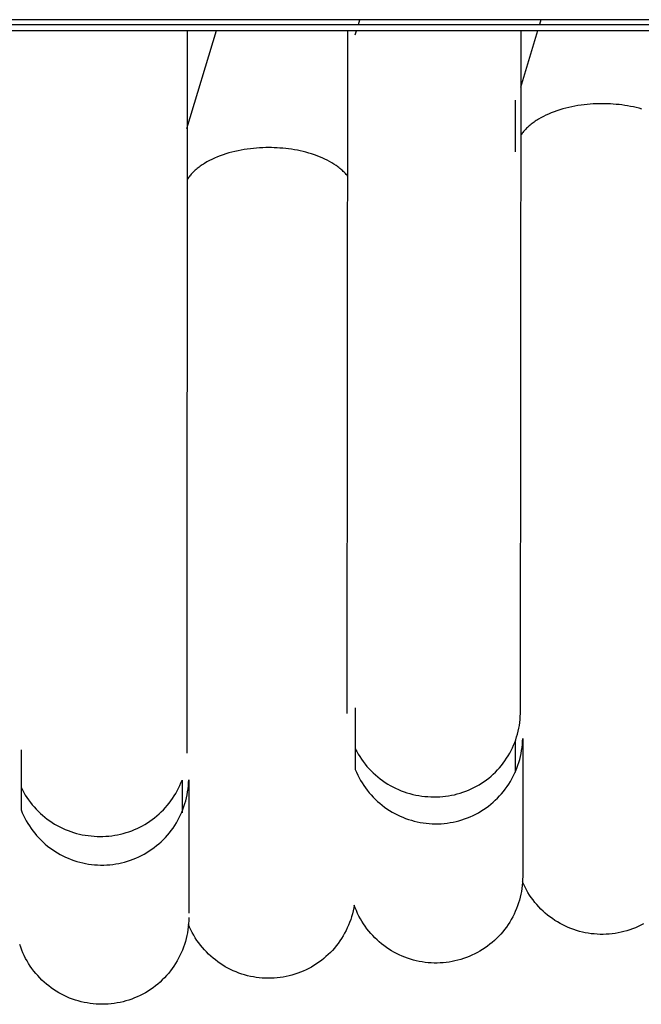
# Model space of a CAD drawing. Header units: millimetres. Extents: x 5000 to 6727, y 0 to 1679.
# Tile 67 of 106: x 5451 to 5482, y 1204 to 1253. Entities that reach past the tile are written whole.
import ezdxf

# ---------------------------------------------------------------- set-up
doc = ezdxf.new("R2010")
doc.units = ezdxf.units.MM
doc.layers.add('Make2D$Sichtbar$Kurven', color=18, linetype='Continuous', true_color=0x000000)

msp = doc.modelspace()

# ---------------------------------------------------------------- linework, layer by layer
at = {"layer": 'Make2D$Sichtbar$Kurven', "color": 18, "lineweight": -3, "true_color": 0x000000}
for p, q in [((5662.502, 1252.648), (5052.502, 1252.648)), ((5467.911, 1252.418), (5467.98, 1252.648)), ((5476.86, 1252.648), (5476.79, 1252.418)), ((5052.502, 1252.418), (5662.502, 1252.418)), ((5662.502, 1252.096), (5052.502, 1252.096)), ((5460.935, 1252.097), (5459.473, 1247.293)), ((5459.519, 1252.096), (5459.488, 1216.684)), ((5467.359, 1218.632), (5467.391, 1252.096)), ((5467.757, 1251.908), (5467.814, 1252.096)), ((5476.693, 1252.096), (5475.855, 1249.322)), ((5475.859, 1218.624), (5475.891, 1252.096)), ((5475.614, 1246.167), (5475.614, 1248.705)), ((5477.507, 1248.13), (5477.37, 1248.077)), ((5477.646, 1248.179), (5477.507, 1248.13)), ((5477.788, 1248.226), (5477.646, 1248.179)), ((5477.933, 1248.269), (5477.788, 1248.226)), ((5478.079, 1248.308), (5477.933, 1248.269)), ((5478.228, 1248.344), (5478.079, 1248.308)), ((5478.377, 1248.377), (5478.228, 1248.344)), ((5478.527, 1248.407), (5478.377, 1248.377)), ((5478.678, 1248.433), (5478.527, 1248.407)), ((5478.829, 1248.455), (5478.678, 1248.433)), ((5478.98, 1248.475), (5478.829, 1248.455)), ((5479.13, 1248.491), (5478.98, 1248.475)), ((5479.28, 1248.504), (5479.13, 1248.491)), ((5479.428, 1248.514), (5479.28, 1248.504)), ((5479.576, 1248.521), (5479.428, 1248.514)), ((5479.721, 1248.525), (5479.576, 1248.521)), ((5479.865, 1248.527), (5479.721, 1248.525)), ((5480, 1248.525), (5479.865, 1248.527)), ((5480.136, 1248.522), (5480, 1248.525)), ((5480.274, 1248.516), (5480.136, 1248.522)), ((5480.413, 1248.507), (5480.274, 1248.516)), ((5480.553, 1248.496), (5480.413, 1248.507)), ((5480.693, 1248.482), (5480.553, 1248.496)), ((5480.834, 1248.465), (5480.693, 1248.482)), ((5480.975, 1248.445), (5480.834, 1248.465)), ((5481.117, 1248.422), (5480.975, 1248.445)), ((5481.258, 1248.397), (5481.117, 1248.422)), ((5481.398, 1248.368), (5481.258, 1248.397)), ((5481.537, 1248.337), (5481.398, 1248.368)), ((5481.676, 1248.302), (5481.537, 1248.337)), ((5481.813, 1248.265), (5481.676, 1248.302)), ((5476.528, 1247.629), (5476.477, 1247.592)), ((5476.581, 1247.665), (5476.528, 1247.629)), ((5476.634, 1247.7), (5476.581, 1247.665)), ((5476.689, 1247.735), (5476.634, 1247.7)), ((5476.746, 1247.77), (5476.689, 1247.735)), ((5476.862, 1247.837), (5476.746, 1247.77)), ((5476.983, 1247.901), (5476.862, 1247.837)), ((5477.108, 1247.963), (5476.983, 1247.901)), ((5477.237, 1248.022), (5477.108, 1247.963)), ((5477.37, 1248.077), (5477.237, 1248.022)), ((5475.977, 1247.121), (5475.945, 1247.08)), ((5476.011, 1247.162), (5475.977, 1247.121)), ((5476.046, 1247.202), (5476.011, 1247.162)), ((5476.082, 1247.243), (5476.046, 1247.202)), ((5476.12, 1247.283), (5476.082, 1247.243)), ((5476.16, 1247.323), (5476.12, 1247.283)), ((5476.201, 1247.363), (5476.16, 1247.323)), ((5476.243, 1247.402), (5476.201, 1247.363)), ((5476.287, 1247.441), (5476.243, 1247.402)), ((5476.333, 1247.479), (5476.287, 1247.441)), ((5476.379, 1247.517), (5476.333, 1247.479)), ((5476.428, 1247.555), (5476.379, 1247.517)), ((5476.477, 1247.592), (5476.428, 1247.555)), ((5475.915, 1247.038), (5475.886, 1246.997)), ((5475.945, 1247.08), (5475.915, 1247.038)), ((5461.706, 1246.152), (5461.559, 1246.112)), ((5461.856, 1246.189), (5461.706, 1246.152)), ((5462.006, 1246.223), (5461.856, 1246.189)), ((5462.158, 1246.253), (5462.006, 1246.223)), ((5462.31, 1246.279), (5462.158, 1246.253)), ((5462.462, 1246.303), (5462.31, 1246.279)), ((5462.614, 1246.322), (5462.462, 1246.303)), ((5462.766, 1246.339), (5462.614, 1246.322)), ((5462.917, 1246.352), (5462.766, 1246.339)), ((5463.067, 1246.362), (5462.917, 1246.352)), ((5463.215, 1246.37), (5463.067, 1246.362)), ((5463.362, 1246.374), (5463.215, 1246.37)), ((5463.508, 1246.375), (5463.362, 1246.374)), ((5463.644, 1246.374), (5463.508, 1246.375)), ((5463.782, 1246.37), (5463.644, 1246.374)), ((5463.921, 1246.364), (5463.782, 1246.37)), ((5464.062, 1246.355), (5463.921, 1246.364)), ((5464.203, 1246.343), (5464.062, 1246.355)), ((5464.346, 1246.329), (5464.203, 1246.343)), ((5464.489, 1246.312), (5464.346, 1246.329)), ((5464.632, 1246.291), (5464.489, 1246.312)), ((5464.774, 1246.268), (5464.632, 1246.291)), ((5464.917, 1246.242), (5464.774, 1246.268)), ((5465.059, 1246.212), (5464.917, 1246.242)), ((5465.2, 1246.18), (5465.059, 1246.212)), ((5465.34, 1246.145), (5465.2, 1246.18)), ((5460.482, 1245.672), (5460.366, 1245.604)), ((5460.604, 1245.737), (5460.482, 1245.672)), ((5460.729, 1245.8), (5460.604, 1245.737)), ((5460.859, 1245.86), (5460.729, 1245.8)), ((5460.993, 1245.917), (5460.859, 1245.86)), ((5461.13, 1245.971), (5460.993, 1245.917)), ((5461.27, 1246.021), (5461.13, 1245.971)), ((5461.413, 1246.068), (5461.27, 1246.021)), ((5461.559, 1246.112), (5461.413, 1246.068)), ((5465.478, 1246.106), (5465.34, 1246.145)), ((5465.615, 1246.065), (5465.478, 1246.106)), ((5465.749, 1246.02), (5465.615, 1246.065)), ((5465.881, 1245.973), (5465.749, 1246.02)), ((5466.01, 1245.923), (5465.881, 1245.973)), ((5466.136, 1245.87), (5466.01, 1245.923)), ((5466.258, 1245.814), (5466.136, 1245.87)), ((5466.377, 1245.756), (5466.258, 1245.814)), ((5466.492, 1245.695), (5466.377, 1245.756)), ((5466.603, 1245.632), (5466.492, 1245.695)), ((5459.823, 1245.19), (5459.782, 1245.15)), ((5459.865, 1245.23), (5459.823, 1245.19)), ((5459.909, 1245.269), (5459.865, 1245.23)), ((5459.954, 1245.308), (5459.909, 1245.269)), ((5460.001, 1245.347), (5459.954, 1245.308)), ((5460.049, 1245.385), (5460.001, 1245.347)), ((5460.098, 1245.423), (5460.049, 1245.385)), ((5460.149, 1245.46), (5460.098, 1245.423)), ((5460.201, 1245.497), (5460.149, 1245.46)), ((5460.255, 1245.533), (5460.201, 1245.497)), ((5460.31, 1245.569), (5460.255, 1245.533)), ((5460.366, 1245.604), (5460.31, 1245.569)), ((5466.71, 1245.566), (5466.603, 1245.632)), ((5466.812, 1245.499), (5466.71, 1245.566)), ((5466.861, 1245.465), (5466.812, 1245.499)), ((5466.909, 1245.43), (5466.861, 1245.465)), ((5466.956, 1245.394), (5466.909, 1245.43)), ((5467.001, 1245.359), (5466.956, 1245.394)), ((5467.045, 1245.322), (5467.001, 1245.359)), ((5467.088, 1245.286), (5467.045, 1245.322)), ((5467.13, 1245.249), (5467.088, 1245.286)), ((5467.17, 1245.212), (5467.13, 1245.249)), ((5467.209, 1245.174), (5467.17, 1245.212)), ((5459.541, 1244.861), (5459.513, 1244.819)), ((5459.571, 1244.903), (5459.541, 1244.861)), ((5459.602, 1244.945), (5459.571, 1244.903)), ((5459.635, 1244.986), (5459.602, 1244.945)), ((5459.67, 1245.027), (5459.635, 1244.986)), ((5459.706, 1245.068), (5459.67, 1245.027)), ((5459.743, 1245.109), (5459.706, 1245.068)), ((5459.782, 1245.15), (5459.743, 1245.109)), ((5467.247, 1245.136), (5467.209, 1245.174)), ((5467.283, 1245.098), (5467.247, 1245.136)), ((5467.318, 1245.06), (5467.283, 1245.098)), ((5467.352, 1245.021), (5467.318, 1245.06)), ((5467.384, 1244.982), (5467.352, 1245.021)), ((5467.758, 1218.909), (5467.758, 1216.646)), ((5475.806, 1218.045), (5475.827, 1218.189)), ((5475.827, 1218.189), (5475.842, 1218.333)), ((5475.842, 1218.333), (5475.853, 1218.478)), ((5475.853, 1218.478), (5475.859, 1218.624)), ((5475.714, 1217.619), (5475.75, 1217.76)), ((5475.75, 1217.76), (5475.78, 1217.902)), ((5475.78, 1217.902), (5475.806, 1218.045)), ((5475.523, 1217.07), (5475.578, 1217.204)), ((5475.578, 1217.204), (5475.628, 1217.341)), ((5475.615, 1215.728), (5475.615, 1217.265)), ((5475.628, 1217.341), (5475.673, 1217.479)), ((5475.673, 1217.479), (5475.714, 1217.619)), ((5475.952, 1217.099), (5475.963, 1217.246)), ((5475.963, 1217.246), (5475.968, 1217.394)), ((5475.968, 1217.394), (5475.968, 1210.858)), ((5451.361, 1216.845), (5451.361, 1214.796)), ((5467.758, 1216.899), (5467.827, 1216.768)), ((5467.827, 1216.768), (5467.9, 1216.638)), ((5475.331, 1216.678), (5475.399, 1216.806)), ((5475.399, 1216.806), (5475.464, 1216.937)), ((5475.464, 1216.937), (5475.523, 1217.07)), ((5475.89, 1216.661), (5475.916, 1216.806)), ((5475.916, 1216.806), (5475.937, 1216.952)), ((5475.937, 1216.952), (5475.952, 1217.099)), ((5467.758, 1216.646), (5467.758, 1215.879)), ((5467.9, 1216.638), (5467.978, 1216.512)), ((5467.978, 1216.512), (5468.06, 1216.388)), ((5468.06, 1216.388), (5468.146, 1216.267)), ((5468.146, 1216.267), (5468.237, 1216.149)), ((5475.013, 1216.192), (5475.099, 1216.309)), ((5475.099, 1216.309), (5475.18, 1216.429)), ((5475.18, 1216.429), (5475.258, 1216.553)), ((5475.258, 1216.553), (5475.331, 1216.678)), ((5475.737, 1216.091), (5475.783, 1216.231)), ((5475.783, 1216.231), (5475.824, 1216.373)), ((5475.824, 1216.373), (5475.859, 1216.516)), ((5475.859, 1216.516), (5475.89, 1216.661)), ((5467.758, 1215.879), (5467.815, 1215.744)), ((5467.815, 1215.744), (5467.878, 1215.61)), ((5468.237, 1216.149), (5468.332, 1216.034)), ((5468.332, 1216.034), (5468.43, 1215.923)), ((5468.43, 1215.923), (5468.533, 1215.815)), ((5468.533, 1215.815), (5468.639, 1215.711)), ((5474.525, 1215.653), (5474.63, 1215.754)), ((5474.63, 1215.754), (5474.732, 1215.858)), ((5474.732, 1215.858), (5474.829, 1215.966)), ((5474.829, 1215.966), (5474.923, 1216.077)), ((5474.923, 1216.077), (5475.013, 1216.192)), ((5475.572, 1215.68), (5475.632, 1215.815)), ((5475.632, 1215.815), (5475.687, 1215.952)), ((5475.687, 1215.952), (5475.737, 1216.091)), ((5459.205, 1215.226), (5459.258, 1215.36)), ((5459.258, 1215.36), (5459.258, 1213.758)), ((5459.583, 1215.224), (5459.588, 1215.372)), ((5459.588, 1215.372), (5459.588, 1208.836)), ((5467.878, 1215.61), (5467.945, 1215.478)), ((5467.945, 1215.478), (5468.016, 1215.349)), ((5468.016, 1215.349), (5468.092, 1215.222)), ((5468.639, 1215.711), (5468.749, 1215.611)), ((5468.749, 1215.611), (5468.862, 1215.514)), ((5468.862, 1215.514), (5468.978, 1215.422)), ((5468.978, 1215.422), (5469.098, 1215.333)), ((5469.098, 1215.333), (5469.22, 1215.249)), ((5473.952, 1215.208), (5474.073, 1215.289)), ((5474.073, 1215.289), (5474.191, 1215.374)), ((5474.191, 1215.374), (5474.305, 1215.463)), ((5474.305, 1215.463), (5474.417, 1215.556)), ((5474.417, 1215.556), (5474.525, 1215.653)), ((5475.286, 1215.163), (5475.364, 1215.289)), ((5475.364, 1215.289), (5475.438, 1215.417)), ((5475.438, 1215.417), (5475.507, 1215.547)), ((5475.507, 1215.547), (5475.572, 1215.68)), ((5451.361, 1215.013), (5451.427, 1214.883)), ((5451.361, 1214.796), (5451.361, 1213.9)), ((5451.427, 1214.883), (5451.497, 1214.755)), ((5458.949, 1214.709), (5459.02, 1214.835)), ((5459.02, 1214.835), (5459.086, 1214.963)), ((5459.086, 1214.963), (5459.148, 1215.094)), ((5459.148, 1215.094), (5459.205, 1215.226)), ((5459.509, 1214.636), (5459.535, 1214.782)), ((5459.535, 1214.782), (5459.556, 1214.929)), ((5459.556, 1214.929), (5459.572, 1215.076)), ((5459.572, 1215.076), (5459.583, 1215.224)), ((5468.092, 1215.222), (5468.173, 1215.098)), ((5468.173, 1215.098), (5468.257, 1214.977)), ((5468.257, 1214.977), (5468.346, 1214.859)), ((5468.346, 1214.859), (5468.439, 1214.744)), ((5469.22, 1215.249), (5469.346, 1215.169)), ((5469.346, 1215.169), (5469.474, 1215.094)), ((5469.474, 1215.094), (5469.605, 1215.023)), ((5469.605, 1215.023), (5469.738, 1214.957)), ((5469.738, 1214.957), (5469.873, 1214.895)), ((5469.873, 1214.895), (5470.01, 1214.838)), ((5470.01, 1214.838), (5470.15, 1214.786)), ((5470.15, 1214.786), (5470.291, 1214.739)), ((5473.038, 1214.765), (5473.175, 1214.814)), ((5473.175, 1214.814), (5473.31, 1214.868)), ((5473.31, 1214.868), (5473.443, 1214.927)), ((5473.443, 1214.927), (5473.574, 1214.991)), ((5473.574, 1214.991), (5473.702, 1215.059)), ((5473.702, 1215.059), (5473.828, 1215.131)), ((5473.828, 1215.131), (5473.952, 1215.208)), ((5474.932, 1214.691), (5475.027, 1214.804)), ((5475.027, 1214.804), (5475.117, 1214.921)), ((5475.117, 1214.921), (5475.204, 1215.041)), ((5475.204, 1215.041), (5475.286, 1215.163)), ((5451.497, 1214.755), (5451.571, 1214.629)), ((5451.571, 1214.629), (5451.65, 1214.506)), ((5451.65, 1214.506), (5451.733, 1214.386)), ((5451.733, 1214.386), (5451.82, 1214.269)), ((5458.626, 1214.232), (5458.713, 1214.347)), ((5458.713, 1214.347), (5458.796, 1214.465)), ((5458.796, 1214.465), (5458.875, 1214.586)), ((5458.875, 1214.586), (5458.949, 1214.709)), ((5459.401, 1214.205), (5459.442, 1214.347)), ((5459.442, 1214.347), (5459.478, 1214.491)), ((5459.478, 1214.491), (5459.509, 1214.636)), ((5468.439, 1214.744), (5468.535, 1214.633)), ((5468.535, 1214.633), (5468.636, 1214.524)), ((5468.636, 1214.524), (5468.74, 1214.42)), ((5468.74, 1214.42), (5468.847, 1214.319)), ((5468.847, 1214.319), (5468.959, 1214.222)), ((5470.291, 1214.739), (5470.433, 1214.697)), ((5470.433, 1214.697), (5470.577, 1214.659)), ((5470.577, 1214.659), (5470.722, 1214.627)), ((5470.722, 1214.627), (5470.868, 1214.6)), ((5470.868, 1214.6), (5471.016, 1214.578)), ((5471.016, 1214.578), (5471.163, 1214.561)), ((5471.163, 1214.561), (5471.311, 1214.549)), ((5471.311, 1214.549), (5471.46, 1214.543)), ((5471.46, 1214.543), (5471.609, 1214.541)), ((5471.609, 1214.541), (5471.754, 1214.541)), ((5471.754, 1214.541), (5471.899, 1214.546)), ((5471.899, 1214.546), (5472.045, 1214.556)), ((5472.045, 1214.556), (5472.189, 1214.571)), ((5472.189, 1214.571), (5472.333, 1214.591)), ((5472.333, 1214.591), (5472.477, 1214.616)), ((5472.477, 1214.616), (5472.619, 1214.645)), ((5472.619, 1214.645), (5472.76, 1214.68)), ((5472.76, 1214.68), (5472.9, 1214.72)), ((5472.9, 1214.72), (5473.038, 1214.765)), ((5474.516, 1214.272), (5474.626, 1214.371)), ((5474.626, 1214.371), (5474.732, 1214.474)), ((5474.732, 1214.474), (5474.834, 1214.581)), ((5474.834, 1214.581), (5474.932, 1214.691)), ((5451.361, 1213.9), (5451.418, 1213.763)), ((5451.82, 1214.269), (5451.911, 1214.154)), ((5451.911, 1214.154), (5452.005, 1214.043)), ((5452.005, 1214.043), (5452.104, 1213.936)), ((5452.104, 1213.936), (5452.206, 1213.831)), ((5452.206, 1213.831), (5452.312, 1213.73)), ((5458.136, 1213.704), (5458.241, 1213.802)), ((5458.241, 1213.802), (5458.343, 1213.905)), ((5458.343, 1213.905), (5458.441, 1214.011)), ((5458.441, 1214.011), (5458.535, 1214.12)), ((5458.535, 1214.12), (5458.626, 1214.232)), ((5459.249, 1213.787), (5459.305, 1213.925)), ((5459.305, 1213.925), (5459.355, 1214.064)), ((5459.355, 1214.064), (5459.401, 1214.205)), ((5468.959, 1214.222), (5469.073, 1214.128)), ((5469.073, 1214.128), (5469.191, 1214.039)), ((5469.191, 1214.039), (5469.311, 1213.954)), ((5469.311, 1213.954), (5469.435, 1213.873)), ((5469.435, 1213.873), (5469.561, 1213.796)), ((5473.794, 1213.761), (5473.922, 1213.836)), ((5473.922, 1213.836), (5474.047, 1213.915)), ((5474.047, 1213.915), (5474.169, 1213.998)), ((5474.169, 1213.998), (5474.288, 1214.085)), ((5474.288, 1214.085), (5474.404, 1214.177)), ((5474.404, 1214.177), (5474.516, 1214.272)), ((5451.418, 1213.763), (5451.479, 1213.628)), ((5451.479, 1213.628), (5451.545, 1213.495)), ((5451.545, 1213.495), (5451.615, 1213.364)), ((5451.615, 1213.364), (5451.69, 1213.236)), ((5452.312, 1213.73), (5452.421, 1213.633)), ((5452.421, 1213.633), (5452.533, 1213.54)), ((5452.533, 1213.54), (5452.648, 1213.45)), ((5452.648, 1213.45), (5452.767, 1213.365)), ((5452.767, 1213.365), (5452.888, 1213.284)), ((5457.563, 1213.266), (5457.684, 1213.346)), ((5457.684, 1213.346), (5457.801, 1213.429)), ((5457.801, 1213.429), (5457.916, 1213.517)), ((5457.916, 1213.517), (5458.028, 1213.608)), ((5458.028, 1213.608), (5458.136, 1213.704)), ((5458.98, 1213.26), (5459.054, 1213.388)), ((5459.054, 1213.388), (5459.124, 1213.519)), ((5459.124, 1213.519), (5459.189, 1213.652)), ((5459.189, 1213.652), (5459.249, 1213.787)), ((5469.561, 1213.796), (5469.69, 1213.724)), ((5469.69, 1213.724), (5469.821, 1213.656)), ((5469.821, 1213.656), (5469.955, 1213.593)), ((5469.955, 1213.593), (5470.09, 1213.535)), ((5470.09, 1213.535), (5470.228, 1213.481)), ((5470.228, 1213.481), (5470.367, 1213.432)), ((5470.367, 1213.432), (5470.508, 1213.388)), ((5470.508, 1213.388), (5470.651, 1213.349)), ((5470.651, 1213.349), (5470.794, 1213.315)), ((5472.553, 1213.301), (5472.698, 1213.332)), ((5472.698, 1213.332), (5472.841, 1213.369)), ((5472.841, 1213.369), (5472.982, 1213.411)), ((5472.982, 1213.411), (5473.122, 1213.457)), ((5473.122, 1213.457), (5473.261, 1213.509)), ((5473.261, 1213.509), (5473.397, 1213.565)), ((5473.397, 1213.565), (5473.532, 1213.626)), ((5473.532, 1213.626), (5473.664, 1213.691)), ((5473.664, 1213.691), (5473.794, 1213.761)), ((5451.69, 1213.236), (5451.77, 1213.111)), ((5451.77, 1213.111), (5451.853, 1212.989)), ((5451.853, 1212.989), (5451.941, 1212.87)), ((5451.941, 1212.87), (5452.033, 1212.753)), ((5452.888, 1213.284), (5453.012, 1213.207)), ((5453.012, 1213.207), (5453.138, 1213.134)), ((5453.138, 1213.134), (5453.267, 1213.065)), ((5453.267, 1213.065), (5453.399, 1213.001)), ((5453.399, 1213.001), (5453.532, 1212.942)), ((5453.532, 1212.942), (5453.667, 1212.887)), ((5453.667, 1212.887), (5453.804, 1212.837)), ((5453.804, 1212.837), (5453.943, 1212.791)), ((5456.656, 1212.829), (5456.791, 1212.878)), ((5456.791, 1212.878), (5456.925, 1212.932)), ((5456.925, 1212.932), (5457.057, 1212.99)), ((5457.057, 1212.99), (5457.187, 1213.052)), ((5457.187, 1213.052), (5457.315, 1213.119)), ((5457.315, 1213.119), (5457.441, 1213.191)), ((5457.441, 1213.191), (5457.563, 1213.266)), ((5458.64, 1212.774), (5458.731, 1212.891)), ((5458.731, 1212.891), (5458.818, 1213.011)), ((5458.818, 1213.011), (5458.901, 1213.134)), ((5458.901, 1213.134), (5458.98, 1213.26)), ((5470.794, 1213.315), (5470.939, 1213.286)), ((5470.939, 1213.286), (5471.085, 1213.262)), ((5471.085, 1213.262), (5471.231, 1213.243)), ((5471.231, 1213.243), (5471.378, 1213.229)), ((5471.378, 1213.229), (5471.525, 1213.22)), ((5471.525, 1213.22), (5471.673, 1213.216)), ((5471.673, 1213.216), (5471.821, 1213.217)), ((5471.821, 1213.217), (5471.968, 1213.224)), ((5471.968, 1213.224), (5472.115, 1213.235)), ((5472.115, 1213.235), (5472.262, 1213.252)), ((5472.262, 1213.252), (5472.408, 1213.274)), ((5472.408, 1213.274), (5472.553, 1213.301)), ((5452.033, 1212.753), (5452.129, 1212.64)), ((5452.129, 1212.64), (5452.229, 1212.531)), ((5452.229, 1212.531), (5452.333, 1212.425)), ((5452.333, 1212.425), (5452.44, 1212.322)), ((5453.943, 1212.791), (5454.083, 1212.75)), ((5454.083, 1212.75), (5454.225, 1212.714)), ((5454.225, 1212.714), (5454.367, 1212.683)), ((5454.227, 1212.719), (5454.227, 1212.718)), ((5454.367, 1212.683), (5454.511, 1212.657)), ((5454.511, 1212.657), (5454.655, 1212.636)), ((5454.655, 1212.636), (5454.801, 1212.62)), ((5454.801, 1212.62), (5454.946, 1212.609)), ((5454.946, 1212.609), (5455.092, 1212.602)), ((5455.092, 1212.602), (5455.238, 1212.601)), ((5455.238, 1212.601), (5455.382, 1212.602)), ((5455.382, 1212.602), (5455.526, 1212.608)), ((5455.526, 1212.608), (5455.67, 1212.619)), ((5455.67, 1212.619), (5455.814, 1212.634)), ((5455.814, 1212.634), (5455.957, 1212.655)), ((5455.957, 1212.655), (5456.099, 1212.68)), ((5456.099, 1212.68), (5456.24, 1212.71)), ((5456.24, 1212.71), (5456.38, 1212.745)), ((5456.38, 1212.745), (5456.518, 1212.785)), ((5456.518, 1212.785), (5456.656, 1212.829)), ((5458.236, 1212.341), (5458.343, 1212.444)), ((5458.343, 1212.444), (5458.445, 1212.55)), ((5458.445, 1212.55), (5458.545, 1212.661)), ((5458.545, 1212.661), (5458.64, 1212.774)), ((5452.44, 1212.322), (5452.55, 1212.224)), ((5452.55, 1212.224), (5452.665, 1212.129)), ((5452.665, 1212.129), (5452.782, 1212.039)), ((5452.782, 1212.039), (5452.902, 1211.952)), ((5452.902, 1211.952), (5453.026, 1211.87)), ((5457.528, 1211.806), (5457.653, 1211.884)), ((5457.653, 1211.884), (5457.776, 1211.967)), ((5457.776, 1211.967), (5457.896, 1212.055)), ((5457.896, 1212.055), (5458.012, 1212.146)), ((5458.012, 1212.146), (5458.126, 1212.241)), ((5458.126, 1212.241), (5458.236, 1212.341)), ((5453.026, 1211.87), (5453.152, 1211.792)), ((5453.152, 1211.792), (5453.28, 1211.718)), ((5453.28, 1211.718), (5453.412, 1211.649)), ((5453.412, 1211.649), (5453.545, 1211.585)), ((5453.545, 1211.585), (5453.681, 1211.525)), ((5453.681, 1211.525), (5453.818, 1211.47)), ((5453.818, 1211.47), (5453.958, 1211.42)), ((5453.958, 1211.42), (5454.099, 1211.375)), ((5456.583, 1211.383), (5456.724, 1211.429)), ((5456.724, 1211.429), (5456.863, 1211.48)), ((5456.863, 1211.48), (5457, 1211.536)), ((5457, 1211.536), (5457.135, 1211.596)), ((5457.135, 1211.596), (5457.268, 1211.662)), ((5457.268, 1211.662), (5457.399, 1211.731)), ((5457.399, 1211.731), (5457.528, 1211.806)), ((5454.099, 1211.375), (5454.242, 1211.335)), ((5454.242, 1211.335), (5454.386, 1211.3)), ((5454.386, 1211.3), (5454.531, 1211.269)), ((5454.531, 1211.269), (5454.677, 1211.244)), ((5454.677, 1211.244), (5454.824, 1211.224)), ((5454.824, 1211.224), (5454.971, 1211.209)), ((5454.971, 1211.209), (5455.119, 1211.199)), ((5455.119, 1211.199), (5455.267, 1211.195)), ((5455.267, 1211.195), (5455.416, 1211.195)), ((5455.416, 1211.195), (5455.564, 1211.201)), ((5455.564, 1211.201), (5455.712, 1211.211)), ((5455.712, 1211.211), (5455.859, 1211.227)), ((5455.859, 1211.227), (5456.006, 1211.248)), ((5456.006, 1211.248), (5456.152, 1211.274)), ((5456.152, 1211.274), (5456.296, 1211.306)), ((5456.296, 1211.306), (5456.44, 1211.342)), ((5456.44, 1211.342), (5456.583, 1211.383)), ((5475.966, 1210.491), (5475.958, 1210.344)), ((5475.968, 1210.638), (5475.966, 1210.491)), ((5475.968, 1210.858), (5475.968, 1210.638)), ((5475.928, 1210.051), (5475.905, 1209.906)), ((5475.945, 1210.197), (5475.928, 1210.051)), ((5475.958, 1210.344), (5475.945, 1210.197)), ((5476.02, 1210.236), (5475.96, 1210.37)), ((5476.085, 1210.104), (5476.02, 1210.236)), ((5476.155, 1209.974), (5476.085, 1210.104)), ((5476.229, 1209.847), (5476.155, 1209.974)), ((5475.806, 1209.476), (5475.764, 1209.335)), ((5475.844, 1209.618), (5475.806, 1209.476)), ((5475.877, 1209.761), (5475.844, 1209.618)), ((5475.905, 1209.906), (5475.877, 1209.761)), ((5476.307, 1209.722), (5476.229, 1209.847)), ((5476.39, 1209.6), (5476.307, 1209.722)), ((5476.476, 1209.482), (5476.39, 1209.6)), ((5476.567, 1209.366), (5476.476, 1209.482)), ((5467.682, 1209.089), (5467.651, 1208.945)), ((5467.707, 1209.234), (5467.682, 1209.089)), ((5467.758, 1209.096), (5467.707, 1209.234)), ((5467.814, 1208.96), (5467.758, 1209.096)), ((5475.664, 1209.058), (5475.607, 1208.922)), ((5475.716, 1209.196), (5475.664, 1209.058)), ((5475.764, 1209.335), (5475.716, 1209.196)), ((5476.662, 1209.253), (5476.567, 1209.366)), ((5476.761, 1209.144), (5476.662, 1209.253)), ((5476.863, 1209.038), (5476.761, 1209.144)), ((5476.969, 1208.936), (5476.863, 1209.038)), ((5459.588, 1208.616), (5459.585, 1208.468)), ((5467.531, 1208.52), (5467.481, 1208.382)), ((5467.576, 1208.661), (5467.531, 1208.52)), ((5467.616, 1208.802), (5467.576, 1208.661)), ((5467.651, 1208.945), (5467.616, 1208.802)), ((5467.874, 1208.826), (5467.814, 1208.96)), ((5467.939, 1208.694), (5467.874, 1208.826)), ((5468.009, 1208.564), (5467.939, 1208.694)), ((5468.083, 1208.437), (5468.009, 1208.564)), ((5475.408, 1208.529), (5475.332, 1208.402)), ((5475.479, 1208.658), (5475.408, 1208.529)), ((5475.545, 1208.789), (5475.479, 1208.658)), ((5475.607, 1208.922), (5475.545, 1208.789)), ((5477.078, 1208.838), (5476.969, 1208.936)), ((5477.191, 1208.743), (5477.078, 1208.838)), ((5477.307, 1208.652), (5477.191, 1208.743)), ((5477.426, 1208.566), (5477.307, 1208.652)), ((5477.548, 1208.483), (5477.426, 1208.566)), ((5459.547, 1208.025), (5459.524, 1207.878)), ((5459.565, 1208.172), (5459.547, 1208.025)), ((5459.578, 1208.32), (5459.565, 1208.172)), ((5459.633, 1208.144), (5459.575, 1208.279)), ((5459.585, 1208.468), (5459.578, 1208.32)), ((5459.696, 1208.011), (5459.633, 1208.144)), ((5459.763, 1207.88), (5459.696, 1208.011)), ((5467.367, 1208.11), (5467.303, 1207.978)), ((5467.427, 1208.245), (5467.367, 1208.11)), ((5467.481, 1208.382), (5467.427, 1208.245)), ((5468.161, 1208.312), (5468.083, 1208.437)), ((5468.244, 1208.191), (5468.161, 1208.312)), ((5468.331, 1208.072), (5468.244, 1208.191)), ((5468.421, 1207.956), (5468.331, 1208.072)), ((5475.081, 1208.039), (5474.989, 1207.924)), ((5475.169, 1208.157), (5475.081, 1208.039)), ((5475.253, 1208.278), (5475.169, 1208.157)), ((5475.332, 1208.402), (5475.253, 1208.278)), ((5477.673, 1208.405), (5477.548, 1208.483)), ((5477.8, 1208.332), (5477.673, 1208.405)), ((5477.93, 1208.262), (5477.8, 1208.332)), ((5478.063, 1208.198), (5477.93, 1208.262)), ((5478.197, 1208.137), (5478.063, 1208.198)), ((5478.333, 1208.082), (5478.197, 1208.137)), ((5478.471, 1208.031), (5478.333, 1208.082)), ((5478.611, 1207.985), (5478.471, 1208.031)), ((5481.218, 1208.017), (5481.078, 1207.973)), ((5481.357, 1208.066), (5481.218, 1208.017)), ((5481.494, 1208.12), (5481.357, 1208.066)), ((5481.629, 1208.179), (5481.494, 1208.12)), ((5481.761, 1208.243), (5481.629, 1208.179)), ((5481.892, 1208.311), (5481.761, 1208.243)), ((5459.462, 1207.588), (5459.423, 1207.445)), ((5459.495, 1207.733), (5459.462, 1207.588)), ((5459.524, 1207.878), (5459.495, 1207.733)), ((5459.835, 1207.752), (5459.763, 1207.88)), ((5459.911, 1207.626), (5459.835, 1207.752)), ((5459.992, 1207.502), (5459.911, 1207.626)), ((5467.084, 1207.594), (5467.003, 1207.472)), ((5467.162, 1207.72), (5467.084, 1207.594)), ((5467.235, 1207.848), (5467.162, 1207.72)), ((5467.303, 1207.978), (5467.235, 1207.848)), ((5468.516, 1207.844), (5468.421, 1207.956)), ((5468.615, 1207.734), (5468.516, 1207.844)), ((5468.717, 1207.629), (5468.615, 1207.734)), ((5468.823, 1207.527), (5468.717, 1207.629)), ((5468.933, 1207.428), (5468.823, 1207.527)), ((5474.69, 1207.6), (5474.583, 1207.499)), ((5474.793, 1207.705), (5474.69, 1207.6)), ((5474.893, 1207.813), (5474.793, 1207.705)), ((5474.989, 1207.924), (5474.893, 1207.813)), ((5478.753, 1207.944), (5478.611, 1207.985)), ((5478.895, 1207.908), (5478.753, 1207.944)), ((5479.039, 1207.877), (5478.895, 1207.908)), ((5479.184, 1207.851), (5479.039, 1207.877)), ((5479.33, 1207.83), (5479.184, 1207.851)), ((5479.476, 1207.814), (5479.33, 1207.83)), ((5479.623, 1207.803), (5479.476, 1207.814)), ((5479.77, 1207.797), (5479.623, 1207.803)), ((5479.917, 1207.796), (5479.77, 1207.797)), ((5480.064, 1207.801), (5479.917, 1207.796)), ((5480.211, 1207.81), (5480.064, 1207.801)), ((5480.358, 1207.825), (5480.211, 1207.81)), ((5480.504, 1207.844), (5480.358, 1207.825)), ((5480.649, 1207.869), (5480.504, 1207.844)), ((5480.793, 1207.899), (5480.649, 1207.869)), ((5480.936, 1207.933), (5480.793, 1207.899)), ((5481.078, 1207.973), (5480.936, 1207.933)), ((5451.345, 1207.161), (5451.296, 1207.302)), ((5451.398, 1207.023), (5451.345, 1207.161)), ((5459.332, 1207.163), (5459.279, 1207.024)), ((5459.38, 1207.303), (5459.332, 1207.163)), ((5459.423, 1207.445), (5459.38, 1207.303)), ((5460.076, 1207.382), (5459.992, 1207.502)), ((5460.165, 1207.265), (5460.076, 1207.382)), ((5460.258, 1207.151), (5460.165, 1207.265)), ((5460.355, 1207.04), (5460.258, 1207.151)), ((5466.733, 1207.122), (5466.635, 1207.012)), ((5466.827, 1207.236), (5466.733, 1207.122)), ((5466.917, 1207.352), (5466.827, 1207.236)), ((5467.003, 1207.472), (5466.917, 1207.352)), ((5469.046, 1207.334), (5468.933, 1207.428)), ((5469.162, 1207.243), (5469.046, 1207.334)), ((5469.281, 1207.157), (5469.162, 1207.243)), ((5469.403, 1207.074), (5469.281, 1207.157)), ((5469.527, 1206.996), (5469.403, 1207.074)), ((5473.999, 1207.052), (5473.874, 1206.975)), ((5474.122, 1207.133), (5473.999, 1207.052)), ((5474.242, 1207.219), (5474.122, 1207.133)), ((5474.359, 1207.308), (5474.242, 1207.219)), ((5474.473, 1207.401), (5474.359, 1207.308)), ((5474.583, 1207.499), (5474.473, 1207.401)), ((5451.456, 1206.886), (5451.398, 1207.023)), ((5451.519, 1206.752), (5451.456, 1206.886)), ((5451.586, 1206.62), (5451.519, 1206.752)), ((5451.658, 1206.49), (5451.586, 1206.62)), ((5459.091, 1206.621), (5459.019, 1206.491)), ((5459.158, 1206.753), (5459.091, 1206.621)), ((5459.221, 1206.888), (5459.158, 1206.753)), ((5459.279, 1207.024), (5459.221, 1206.888)), ((5460.456, 1206.932), (5460.355, 1207.04)), ((5460.56, 1206.828), (5460.456, 1206.932)), ((5460.668, 1206.728), (5460.56, 1206.828)), ((5460.779, 1206.632), (5460.668, 1206.728)), ((5460.894, 1206.539), (5460.779, 1206.632)), ((5466.208, 1206.608), (5466.093, 1206.516)), ((5466.32, 1206.703), (5466.208, 1206.608)), ((5466.429, 1206.803), (5466.32, 1206.703)), ((5466.534, 1206.906), (5466.429, 1206.803)), ((5466.635, 1207.012), (5466.534, 1206.906)), ((5469.655, 1206.923), (5469.527, 1206.996)), ((5469.785, 1206.853), (5469.655, 1206.923)), ((5469.917, 1206.789), (5469.785, 1206.853)), ((5470.051, 1206.729), (5469.917, 1206.789)), ((5470.188, 1206.673), (5470.051, 1206.729)), ((5470.326, 1206.623), (5470.188, 1206.673)), ((5470.466, 1206.577), (5470.326, 1206.623)), ((5470.607, 1206.536), (5470.466, 1206.577)), ((5472.932, 1206.565), (5472.79, 1206.525)), ((5473.072, 1206.609), (5472.932, 1206.565)), ((5473.211, 1206.659), (5473.072, 1206.609)), ((5473.348, 1206.713), (5473.211, 1206.659)), ((5473.482, 1206.772), (5473.348, 1206.713)), ((5473.615, 1206.835), (5473.482, 1206.772)), ((5473.746, 1206.903), (5473.615, 1206.835)), ((5473.874, 1206.975), (5473.746, 1206.903)), ((5451.735, 1206.363), (5451.658, 1206.49)), ((5451.815, 1206.239), (5451.735, 1206.363)), ((5451.9, 1206.117), (5451.815, 1206.239)), ((5451.99, 1205.999), (5451.9, 1206.117)), ((5458.777, 1206.118), (5458.687, 1206)), ((5458.862, 1206.24), (5458.777, 1206.118)), ((5458.942, 1206.364), (5458.862, 1206.24)), ((5459.019, 1206.491), (5458.942, 1206.364)), ((5461.011, 1206.451), (5460.894, 1206.539)), ((5461.132, 1206.366), (5461.011, 1206.451)), ((5461.255, 1206.286), (5461.132, 1206.366)), ((5461.381, 1206.21), (5461.255, 1206.286)), ((5461.51, 1206.139), (5461.381, 1206.21)), ((5461.641, 1206.072), (5461.51, 1206.139)), ((5465.473, 1206.121), (5465.341, 1206.056)), ((5465.602, 1206.192), (5465.473, 1206.121)), ((5465.729, 1206.266), (5465.602, 1206.192)), ((5465.853, 1206.346), (5465.729, 1206.266)), ((5465.974, 1206.429), (5465.853, 1206.346)), ((5466.093, 1206.516), (5465.974, 1206.429)), ((5470.75, 1206.5), (5470.607, 1206.536)), ((5470.894, 1206.469), (5470.75, 1206.5)), ((5471.038, 1206.443), (5470.894, 1206.469)), ((5471.184, 1206.422), (5471.038, 1206.443)), ((5471.33, 1206.406), (5471.184, 1206.422)), ((5471.477, 1206.395), (5471.33, 1206.406)), ((5471.624, 1206.389), (5471.477, 1206.395)), ((5471.771, 1206.388), (5471.624, 1206.389)), ((5471.918, 1206.393), (5471.771, 1206.388)), ((5472.065, 1206.402), (5471.918, 1206.393)), ((5472.212, 1206.417), (5472.065, 1206.402)), ((5472.358, 1206.436), (5472.212, 1206.417)), ((5472.503, 1206.461), (5472.358, 1206.436)), ((5472.647, 1206.491), (5472.503, 1206.461)), ((5472.79, 1206.525), (5472.647, 1206.491)), ((5452.083, 1205.884), (5451.99, 1205.999)), ((5452.18, 1205.772), (5452.083, 1205.884)), ((5452.282, 1205.663), (5452.18, 1205.772)), ((5452.387, 1205.558), (5452.282, 1205.663)), ((5458.396, 1205.664), (5458.291, 1205.559)), ((5458.497, 1205.773), (5458.396, 1205.664)), ((5458.594, 1205.885), (5458.497, 1205.773)), ((5458.687, 1206), (5458.594, 1205.885)), ((5461.775, 1206.009), (5461.641, 1206.072)), ((5461.91, 1205.952), (5461.775, 1206.009)), ((5462.047, 1205.899), (5461.91, 1205.952)), ((5462.186, 1205.851), (5462.047, 1205.899)), ((5462.327, 1205.807), (5462.186, 1205.851)), ((5462.469, 1205.769), (5462.327, 1205.807)), ((5462.613, 1205.735), (5462.469, 1205.769)), ((5462.757, 1205.707), (5462.613, 1205.735)), ((5462.902, 1205.683), (5462.757, 1205.707)), ((5463.048, 1205.665), (5462.902, 1205.683)), ((5463.195, 1205.651), (5463.048, 1205.665)), ((5463.342, 1205.643), (5463.195, 1205.651)), ((5463.489, 1205.64), (5463.342, 1205.643)), ((5463.636, 1205.642), (5463.489, 1205.64)), ((5463.783, 1205.649), (5463.636, 1205.642)), ((5463.93, 1205.661), (5463.783, 1205.649)), ((5464.076, 1205.678), (5463.93, 1205.661)), ((5464.222, 1205.7), (5464.076, 1205.678)), ((5464.367, 1205.728), (5464.222, 1205.7)), ((5464.51, 1205.76), (5464.367, 1205.728)), ((5464.653, 1205.797), (5464.51, 1205.76)), ((5464.794, 1205.839), (5464.653, 1205.797)), ((5464.933, 1205.886), (5464.794, 1205.839)), ((5465.071, 1205.938), (5464.933, 1205.886)), ((5465.207, 1205.994), (5465.071, 1205.938)), ((5465.341, 1206.056), (5465.207, 1205.994)), ((5452.495, 1205.457), (5452.387, 1205.558)), ((5452.607, 1205.36), (5452.495, 1205.457)), ((5452.722, 1205.267), (5452.607, 1205.36)), ((5452.841, 1205.177), (5452.722, 1205.267)), ((5452.962, 1205.092), (5452.841, 1205.177)), ((5457.837, 1205.178), (5457.715, 1205.093)), ((5457.955, 1205.267), (5457.837, 1205.178)), ((5458.07, 1205.361), (5457.955, 1205.267)), ((5458.182, 1205.458), (5458.07, 1205.361)), ((5458.291, 1205.559), (5458.182, 1205.458)), ((5453.087, 1205.012), (5452.962, 1205.092)), ((5453.214, 1204.935), (5453.087, 1205.012)), ((5453.344, 1204.863), (5453.214, 1204.935)), ((5453.476, 1204.796), (5453.344, 1204.863)), ((5453.61, 1204.733), (5453.476, 1204.796)), ((5453.747, 1204.675), (5453.61, 1204.733)), ((5453.885, 1204.622), (5453.747, 1204.675)), ((5456.931, 1204.676), (5456.792, 1204.623)), ((5457.067, 1204.734), (5456.931, 1204.676)), ((5457.202, 1204.797), (5457.067, 1204.734)), ((5457.334, 1204.864), (5457.202, 1204.797)), ((5457.464, 1204.936), (5457.334, 1204.864)), ((5457.591, 1205.012), (5457.464, 1204.936)), ((5457.715, 1205.093), (5457.591, 1205.012)), ((5454.026, 1204.574), (5453.885, 1204.622)), ((5454.167, 1204.531), (5454.026, 1204.574)), ((5454.311, 1204.492), (5454.167, 1204.531)), ((5454.455, 1204.459), (5454.311, 1204.492)), ((5454.601, 1204.431), (5454.455, 1204.459)), ((5454.747, 1204.408), (5454.601, 1204.431)), ((5454.895, 1204.389), (5454.747, 1204.408)), ((5455.042, 1204.377), (5454.895, 1204.389)), ((5455.191, 1204.369), (5455.042, 1204.377)), ((5455.339, 1204.366), (5455.191, 1204.369)), ((5455.487, 1204.369), (5455.339, 1204.366)), ((5455.635, 1204.377), (5455.487, 1204.369)), ((5455.783, 1204.39), (5455.635, 1204.377)), ((5455.93, 1204.408), (5455.783, 1204.39)), ((5456.077, 1204.431), (5455.93, 1204.408)), ((5456.222, 1204.459), (5456.077, 1204.431)), ((5456.367, 1204.493), (5456.222, 1204.459)), ((5456.51, 1204.531), (5456.367, 1204.493)), ((5456.652, 1204.574), (5456.51, 1204.531)), ((5456.792, 1204.623), (5456.652, 1204.574))]:
    msp.add_line(p, q, dxfattribs=at)

doc.saveas('drawing.dxf')
